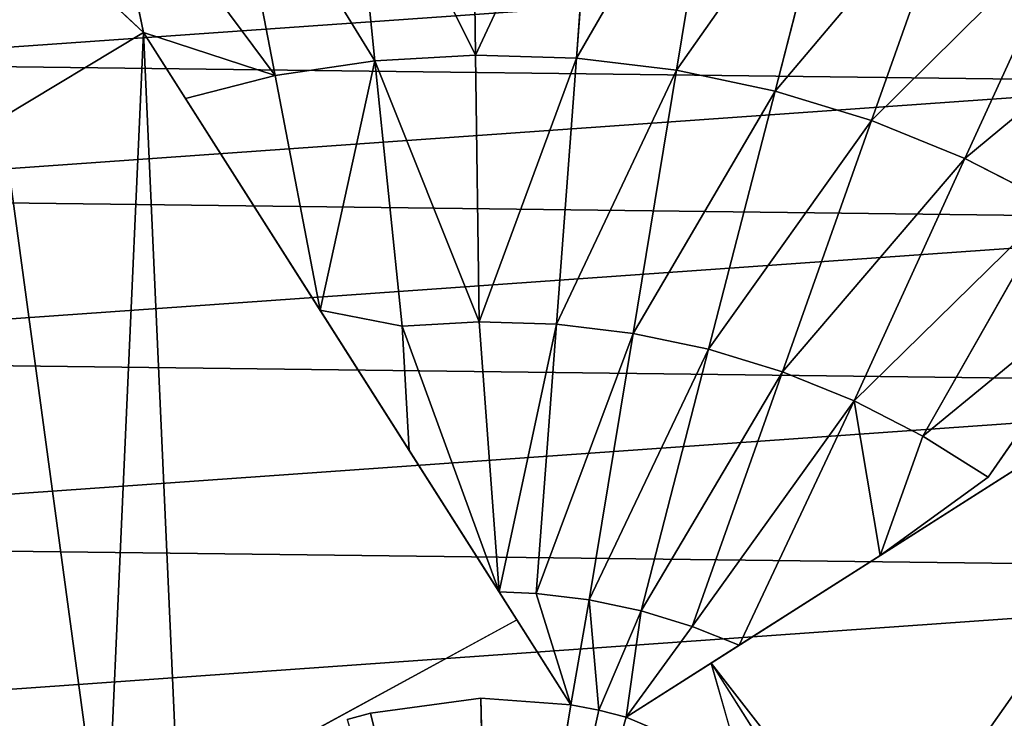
# Model space of a CAD drawing. Extents: x 0 to 602, y -131 to 3.
# Tile 120 of 167: x 340.517 to 341.619, y -6.519 to -5.737. Entities that reach past the tile are written whole.
import ezdxf

# ---------------------------------------------------------------- set-up
doc = ezdxf.new("R2010")
doc.units = 0
doc.header["$LTSCALE"] = 25.4
doc.layers.get('0').update_dxf_attribs({"color": 13, "linetype": 'CONTINUOUS'})

# ---------------------------------------------------------------- blocks, each defined once
blk = doc.blocks.new('PICASSO-LED-8131_STL')
at = {"color": 0}
for p, q in [((125.9683, 264.0598, 60.1689), (126.1321, 264.2346, 60.1041)), ((125.9683, 264.0598, 60.1689), (126.1321, 264.2346, 60.1041)), ((125.8731, 264.2183, 60.1783), (125.9683, 264.0598, 60.1689)), ((125.8731, 264.2183, 60.1783), (125.9683, 264.0598, 60.1689)), ((125.9202, 263.9123, 60.1913), (126.1762, 264.1029, 60.1041)), ((125.9202, 263.9123, 60.1913), (126.1762, 264.1029, 60.1041)), ((125.9683, 264.0598, 60.1689), (126.1762, 264.1029, 60.1041)), ((125.9683, 264.0598, 60.1689), (126.1762, 264.1029, 60.1041)), ((125.9683, 264.0598, 60.1689), (125.3111, 263.6418, 58.6068)), ((125.9683, 264.0598, 60.1689), (125.3111, 263.6418, 58.6068)), ((125.9683, 264.0598, 60.1689), (125.8947, 264.0129, 60.1918)), ((125.9202, 263.9123, 60.1913), (125.9683, 264.0598, 60.1689)), ((125.1048, 264.0209, 58.6656), (125.3111, 263.6418, 58.6068)), ((125.8947, 264.0129, 60.1918), (125.6577, 263.8622, 60.254)), ((125.8947, 264.0129, 60.1918), (125.6577, 263.8622, 60.254)), ((125.8947, 264.0129, 60.1918), (125.9202, 263.9123, 60.1913)), ((125.9202, 263.9123, 60.1913), (126.2085, 263.9679, 60.1041)), ((125.9202, 263.9123, 60.1913), (126.2085, 263.9679, 60.1041)), ((125.6577, 263.8622, 60.254), (125.9202, 263.9123, 60.1913)), ((125.6577, 263.8622, 60.254), (125.9202, 263.9123, 60.1913)), ((125.9366, 263.8007, 60.1913), (125.9202, 263.9123, 60.1913)), ((125.9366, 263.8007, 60.1913), (125.9202, 263.9123, 60.1913)), ((125.6577, 263.8622, 60.254), (125.5006, 263.7623, 60.286)), ((125.6397, 263.7703, 60.2603), (125.6577, 263.8622, 60.254)), ((125.6577, 263.8622, 60.254), (125.9366, 263.8007, 60.1913)), ((125.6577, 263.8622, 60.254), (125.9366, 263.8007, 60.1913)), ((125.1997, 263.8317, 58.6068), (125.2069, 263.8057, 58.6068)), ((125.9366, 263.8007, 60.1913), (126.2287, 263.8305, 60.1041)), ((125.9366, 263.8007, 60.1913), (126.2287, 263.8305, 60.1041)), ((124.6675, 263.6709, 58.4261), (125.2069, 263.8057, 58.6068)), ((124.6675, 263.6709, 58.4261), (125.2069, 263.8057, 58.6068)), ((125.2069, 263.8057, 58.6068), (125.2234, 263.6821, 58.6068)), ((125.6397, 263.7703, 60.2603), (125.9366, 263.8007, 60.1913)), ((125.6397, 263.7703, 60.2603), (125.9366, 263.8007, 60.1913)), ((125.9431, 263.688, 60.1913), (125.9366, 263.8007, 60.1913)), ((125.9431, 263.688, 60.1913), (125.9366, 263.8007, 60.1913)), ((125.3426, 263.6618, 60.311), (125.6397, 263.7703, 60.2603)), ((125.3426, 263.6618, 60.311), (125.6397, 263.7703, 60.2603)), ((125.5006, 263.7623, 60.286), (125.3426, 263.6618, 60.311)), ((125.5006, 263.7623, 60.286), (125.3426, 263.6618, 60.311)), ((125.5006, 263.7623, 60.286), (125.6397, 263.7703, 60.2603)), ((125.6397, 263.7703, 60.2603), (125.6447, 263.684, 60.2603)), ((125.6397, 263.7703, 60.2603), (125.6447, 263.684, 60.2603)), ((125.3426, 263.6618, 60.311), (125.6447, 263.684, 60.2603)), ((125.3426, 263.6618, 60.311), (125.6447, 263.684, 60.2603)), ((125.642, 263.5976, 60.2603), (125.6447, 263.684, 60.2603)), ((125.642, 263.5976, 60.2603), (125.6447, 263.684, 60.2603)), ((125.6447, 263.684, 60.2603), (125.9431, 263.688, 60.1913)), ((125.6447, 263.684, 60.2603), (125.9431, 263.688, 60.1913)), ((125.9396, 263.5752, 60.1913), (125.9431, 263.688, 60.1913)), ((125.9396, 263.5752, 60.1913), (125.9431, 263.688, 60.1913)), ((125.9431, 263.688, 60.1913), (126.2367, 263.6919, 60.1041)), ((125.9431, 263.688, 60.1913), (126.2367, 263.6919, 60.1041)), ((125.2234, 263.6821, 58.6068), (124.6675, 263.6709, 58.4261)), ((125.2234, 263.6821, 58.6068), (124.6675, 263.6709, 58.4261)), ((125.2234, 263.6821, 58.6068), (125.2162, 263.5815, 58.6068)), ((124.6675, 263.6709, 58.4261), (125.2162, 263.5815, 58.6068)), ((124.6675, 263.6709, 58.4261), (125.2024, 263.5193, 58.6068)), ((125.2102, 263.5502, 58.6068), (124.6675, 263.6709, 58.4261)), ((124.6675, 263.6709, 58.4261), (125.2162, 263.5815, 58.6068)), ((125.2102, 263.5502, 58.6068), (124.6675, 263.6709, 58.4261)), ((124.6675, 263.6709, 58.4261), (125.2024, 263.5193, 58.6068)), ((125.2162, 263.5815, 58.6068), (125.3426, 263.6618, 60.311)), ((125.2162, 263.5815, 58.6068), (125.3426, 263.6618, 60.311)), ((125.3426, 263.6618, 60.311), (125.3408, 263.6202, 60.311)), ((125.3426, 263.6618, 60.311), (125.3408, 263.6202, 60.311)), ((125.642, 263.5976, 60.2603), (125.3426, 263.6618, 60.311)), ((125.642, 263.5976, 60.2603), (125.3426, 263.6618, 60.311)), ((125.2162, 263.5815, 58.6068), (125.3111, 263.6418, 58.6068)), ((125.2162, 263.5815, 58.6068), (125.3408, 263.6202, 60.311)), ((125.2162, 263.5815, 58.6068), (125.3408, 263.6202, 60.311)), ((125.3408, 263.6202, 60.311), (125.3336, 263.5609, 60.311)), ((125.3408, 263.6202, 60.311), (125.3336, 263.5609, 60.311)), ((125.3408, 263.6202, 60.311), (125.642, 263.5976, 60.2603)), ((125.3408, 263.6202, 60.311), (125.642, 263.5976, 60.2603)), ((125.642, 263.5976, 60.2603), (125.6317, 263.5117, 60.2603)), ((125.642, 263.5976, 60.2603), (125.6317, 263.5117, 60.2603)), ((125.642, 263.5976, 60.2603), (125.9396, 263.5752, 60.1913)), ((125.642, 263.5976, 60.2603), (125.9396, 263.5752, 60.1913)), ((125.2162, 263.5815, 58.6068), (125.2102, 263.5502, 58.6068)), ((125.2162, 263.5815, 58.6068), (125.2102, 263.5502, 58.6068)), ((125.2162, 263.5815, 58.6068), (125.3336, 263.5609, 60.311)), ((125.2162, 263.5815, 58.6068), (125.3336, 263.5609, 60.311)), ((125.9396, 263.5752, 60.1913), (125.9262, 263.4631, 60.1913)), ((125.9396, 263.5752, 60.1913), (125.9262, 263.4631, 60.1913)), ((125.9396, 263.5752, 60.1913), (126.2324, 263.5532, 60.1041)), ((125.9396, 263.5752, 60.1913), (126.2324, 263.5532, 60.1041)), ((125.2102, 263.5502, 58.6068), (125.3336, 263.5609, 60.311)), ((125.2102, 263.5502, 58.6068), (125.3336, 263.5609, 60.311)), ((125.3336, 263.5609, 60.311), (125.3213, 263.5025, 60.311)), ((125.3336, 263.5609, 60.311), (125.3213, 263.5025, 60.311)), ((125.3336, 263.5609, 60.311), (125.6317, 263.5117, 60.2603)), ((125.3336, 263.5609, 60.311), (125.6317, 263.5117, 60.2603)), ((125.2102, 263.5502, 58.6068), (125.2024, 263.5193, 58.6068)), ((125.2102, 263.5502, 58.6068), (125.2024, 263.5193, 58.6068)), ((125.2102, 263.5502, 58.6068), (125.3213, 263.5025, 60.311)), ((125.2102, 263.5502, 58.6068), (125.3213, 263.5025, 60.311)), ((125.2024, 263.5193, 58.6068), (125.1483, 263.3916, 58.6068)), ((125.2024, 263.5193, 58.6068), (125.1483, 263.3916, 58.6068)), ((125.2024, 263.5193, 58.6068), (125.2628, 263.4244, 58.6068)), ((125.2828, 263.3929, 60.311), (125.2024, 263.5193, 58.6068)), ((125.2024, 263.5193, 58.6068), (125.2628, 263.4244, 58.6068)), ((125.2024, 263.5193, 58.6068), (125.3213, 263.5025, 60.311)), ((125.2024, 263.5193, 58.6068), (125.3213, 263.5025, 60.311)), ((125.2024, 263.5193, 58.6068), (125.3039, 263.4454, 60.311)), ((125.2024, 263.5193, 58.6068), (125.3039, 263.4454, 60.311)), ((125.2828, 263.3929, 60.311), (125.2024, 263.5193, 58.6068)), ((125.6317, 263.5117, 60.2603), (125.6139, 263.4272, 60.2603)), ((125.6317, 263.5117, 60.2603), (125.6139, 263.4272, 60.2603)), ((125.6317, 263.5117, 60.2603), (125.9262, 263.4631, 60.1913)), ((125.6317, 263.5117, 60.2603), (125.9262, 263.4631, 60.1913)), ((125.3213, 263.5025, 60.311), (125.3039, 263.4454, 60.311)), ((125.3213, 263.5025, 60.311), (125.3039, 263.4454, 60.311)), ((125.3213, 263.5025, 60.311), (125.6139, 263.4272, 60.2603)), ((125.3213, 263.5025, 60.311), (125.6139, 263.4272, 60.2603)), ((125.9262, 263.4631, 60.1913), (125.9029, 263.3527, 60.1913)), ((125.9262, 263.4631, 60.1913), (125.9029, 263.3527, 60.1913)), ((125.9262, 263.4631, 60.1913), (126.2159, 263.4153, 60.1041)), ((125.9262, 263.4631, 60.1913), (126.2159, 263.4153, 60.1041)), ((125.3039, 263.4454, 60.311), (125.2828, 263.3929, 60.311)), ((125.3039, 263.4454, 60.311), (125.2828, 263.3929, 60.311)), ((125.3039, 263.4454, 60.311), (125.5886, 263.3445, 60.2603)), ((125.3039, 263.4454, 60.311), (125.5886, 263.3445, 60.2603)), ((125.2628, 263.4244, 58.6068), (125.0989, 263.3202, 58.6068)), ((125.2628, 263.4244, 58.6068), (125.1483, 263.3916, 58.6068)), ((125.2628, 263.4244, 58.6068), (125.6808, 262.7672, 60.1689)), ((125.2628, 263.4244, 58.6068), (125.6808, 262.7672, 60.1689)), ((125.6139, 263.4272, 60.2603), (125.5886, 263.3445, 60.2603)), ((125.6139, 263.4272, 60.2603), (125.5886, 263.3445, 60.2603)), ((125.6139, 263.4272, 60.2603), (125.9029, 263.3527, 60.1913)), ((125.6139, 263.4272, 60.2603), (125.9029, 263.3527, 60.1913)), ((125.5562, 263.2643, 60.2603), (125.2828, 263.3929, 60.311)), ((125.2828, 263.3929, 60.311), (125.3833, 263.2349, 60.286)), ((125.5562, 263.2643, 60.2603), (125.2828, 263.3929, 60.311)), ((125.2828, 263.3929, 60.311), (125.3833, 263.2349, 60.286)), ((125.5562, 263.2643, 60.2603), (125.5886, 263.3445, 60.2603)), ((125.5562, 263.2643, 60.2603), (125.5886, 263.3445, 60.2603)), ((125.5886, 263.3445, 60.2603), (125.8699, 263.2448, 60.1913)), ((125.5886, 263.3445, 60.2603), (125.8699, 263.2448, 60.1913)), ((125.9029, 263.3527, 60.1913), (125.8699, 263.2448, 60.1913)), ((125.9029, 263.3527, 60.1913), (125.8699, 263.2448, 60.1913)), ((125.9029, 263.3527, 60.1913), (126.1873, 263.2794, 60.1041)), ((125.9029, 263.3527, 60.1913), (126.1873, 263.2794, 60.1041)), ((125.5562, 263.2643, 60.2603), (125.3833, 263.2349, 60.286)), ((125.5562, 263.2643, 60.2603), (125.3833, 263.2349, 60.286)), ((125.5168, 263.1874, 60.2603), (125.5562, 263.2643, 60.2603)), ((125.5168, 263.1874, 60.2603), (125.5562, 263.2643, 60.2603)), ((125.8276, 263.1402, 60.1913), (125.5562, 263.2643, 60.2603)), ((125.8276, 263.1402, 60.1913), (125.5562, 263.2643, 60.2603)), ((125.8276, 263.1402, 60.1913), (125.8699, 263.2448, 60.1913)), ((125.8276, 263.1402, 60.1913), (125.8699, 263.2448, 60.1913)), ((125.8699, 263.2448, 60.1913), (126.1467, 263.1467, 60.1041)), ((125.8699, 263.2448, 60.1913), (126.1467, 263.1467, 60.1041)), ((125.5168, 263.1874, 60.2603), (125.3833, 263.2349, 60.286)), ((125.4707, 263.1142, 60.2603), (125.3833, 263.2349, 60.286)), ((125.5168, 263.1874, 60.2603), (125.3833, 263.2349, 60.286)), ((125.3833, 263.2349, 60.286), (125.4832, 263.0778, 60.254)), ((125.4707, 263.1142, 60.2603), (125.5168, 263.1874, 60.2603)), ((125.4707, 263.1142, 60.2603), (125.5168, 263.1874, 60.2603)), ((125.7761, 263.0397, 60.1913), (125.5168, 263.1874, 60.2603)), ((125.7761, 263.0397, 60.1913), (125.5168, 263.1874, 60.2603)), ((125.7761, 263.0397, 60.1913), (125.8276, 263.1402, 60.1913)), ((125.7761, 263.0397, 60.1913), (125.8276, 263.1402, 60.1913)), ((126.0946, 263.018, 60.1041), (125.8276, 263.1402, 60.1913)), ((126.0946, 263.018, 60.1041), (125.8276, 263.1402, 60.1913)), ((125.716, 262.9442, 60.1913), (125.4707, 263.1142, 60.2603))]:
    blk.add_line(p, q, dxfattribs=at)
mesh = blk.add_polyface(dxfattribs=at)
corners = [(109.6675, 236.1709, 57.9276), (122.6675, 263.6709, 57.9276), (109.6675, 371.1709, 57.9276), (122.9354, 262.6709, 57.9276), (134.6675, 236.1709, 57.9276), (123.6675, 261.9389, 57.9276), (124.6675, 261.6709, 57.9276), (125.6675, 261.9389, 57.9276), (126.3995, 262.6709, 57.9276), (126.6675, 263.6709, 57.9276), (126.6675, 343.6709, 57.9276), (122.9354, 344.6709, 57.9276), (134.6675, 371.1709, 57.9276), (122.6675, 343.6709, 57.9276), (123.6675, 345.403, 57.9276), (124.6675, 345.6709, 57.9276), (125.6675, 345.403, 57.9276), (126.3995, 344.6709, 57.9276), (122.9354, 264.6709, 57.9276), (122.9354, 342.6709, 57.9276), (123.6675, 341.9389, 57.9276), (123.6675, 265.403, 57.9276), (124.6675, 341.6709, 57.9276), (124.6675, 265.6709, 57.9276), (125.6675, 341.9389, 57.9276), (125.6675, 265.403, 57.9276), (126.3995, 342.6709, 57.9276), (126.3995, 264.6709, 57.9276)]
mesh.append_faces([[corners[k] for k in face] for face in [(0, 1, 2), (1, 0, 3), (3, 4, 5), (5, 4, 6), (6, 4, 7), (7, 4, 8), (8, 4, 9), (2, 11, 12), (11, 2, 13), (12, 10, 4), (18, 13, 1), (13, 18, 19), (19, 18, 20), (20, 21, 22), (22, 23, 24), (24, 25, 26), (26, 9, 10)]], dxfattribs={"vtx0": -1, "vtx1": -1, "color": 0})
mesh.append_faces([[corners[k] for k in face] for face in [(9, 4, 10), (13, 2, 1)]], dxfattribs={"vtx0": -1, "vtx1": -1, "vtx2": -1, "color": 0})
mesh.append_faces([[corners[k] for k in face] for face in [(3, 0, 4), (12, 11, 14), (12, 14, 15), (12, 15, 16), (12, 16, 17), (12, 17, 10), (20, 18, 21), (22, 21, 23), (24, 23, 25), (26, 25, 27), (26, 27, 9)]], dxfattribs={"vtx0": -1, "vtx2": -1, "color": 0})
mesh = blk.add_polyface(dxfattribs=at)
corners = [(134.6675, 371.1709, 0.9276), (109.6675, 236.1709, 0.9276), (109.6675, 371.1709, 0.9276), (134.6675, 236.1709, 0.9276)]
mesh.append_faces([[corners[k] for k in face] for face in [(0, 1, 2), (1, 0, 3)]], dxfattribs={"vtx0": -1, "color": 0})
mesh = blk.add_polyface(dxfattribs=at)
corners = [(109.6675, 370.3709, 57.1276), (122.6675, 343.6709, 57.1276), (109.6675, 236.9709, 57.1276), (122.9354, 344.6709, 57.1276), (134.6675, 370.3709, 57.1276), (123.6675, 345.403, 57.1276), (124.6675, 345.6709, 57.1276), (125.6675, 345.403, 57.1276), (126.3995, 344.6709, 57.1276), (126.6675, 343.6709, 57.1276), (126.6675, 263.6709, 57.1276), (122.9354, 262.6709, 57.1276), (134.6675, 236.9709, 57.1276), (122.6675, 263.6709, 57.1276), (123.6675, 261.9389, 57.1276), (124.6675, 261.6709, 57.1276), (125.6675, 261.9389, 57.1276), (126.3995, 262.6709, 57.1276), (122.9354, 342.6709, 57.1276), (122.9354, 264.6709, 57.1276), (123.6675, 341.9389, 57.1276), (123.6675, 265.403, 57.1276), (124.6675, 341.6709, 57.1276), (124.6675, 265.6709, 57.1276), (125.6675, 341.9389, 57.1276), (125.6675, 265.403, 57.1276), (126.3995, 342.6709, 57.1276), (126.3995, 264.6709, 57.1276)]
mesh.append_faces([[corners[k] for k in face] for face in [(0, 1, 2), (1, 0, 3), (3, 4, 5), (5, 4, 6), (6, 4, 7), (7, 4, 8), (8, 4, 9), (2, 11, 12), (11, 2, 13), (12, 10, 4), (18, 13, 1), (13, 18, 19), (19, 20, 21), (21, 22, 23), (23, 24, 25), (25, 26, 27), (27, 9, 10)]], dxfattribs={"vtx0": -1, "vtx1": -1, "color": 0})
mesh.append_faces([[corners[k] for k in face] for face in [(9, 4, 10), (13, 2, 1)]], dxfattribs={"vtx0": -1, "vtx1": -1, "vtx2": -1, "color": 0})
mesh.append_faces([[corners[k] for k in face] for face in [(3, 0, 4), (12, 11, 14), (12, 14, 15), (12, 15, 16), (12, 16, 17), (12, 17, 10), (19, 18, 20), (21, 20, 22), (23, 22, 24), (25, 24, 26), (27, 26, 9)]], dxfattribs={"vtx0": -1, "vtx2": -1, "color": 0})
mesh = blk.add_polyface(dxfattribs=at)
corners = [(134.6675, 236.9709, 1.7276), (109.6675, 370.3709, 1.7276), (109.6675, 236.9709, 1.7276), (134.6675, 370.3709, 1.7276)]
mesh.append_faces([[corners[k] for k in face] for face in [(0, 1, 2), (1, 0, 3)]], dxfattribs={"vtx0": -1, "color": 0})
mesh = blk.add_polyface(dxfattribs=at)
corners = [(121.8848, 263.9814, 57.9568), (121.8931, 263.2933, 57.9568), (121.8677, 263.6371, 57.9568), (121.944, 264.321, 57.9568), (121.9605, 262.9552, 57.9568), (122.0445, 264.6508, 57.9568), (122.069, 262.628, 57.9568), (122.1848, 264.9657, 57.9568), (122.2168, 262.3166, 57.9568), (122.3628, 265.261, 57.9568), (122.4018, 262.0257, 57.9568), (122.5756, 265.5321, 57.9568), (122.6212, 261.7597, 57.9568), (122.8202, 265.7751, 57.9568), (122.8716, 261.5227, 57.9568), (123.0928, 265.9861, 57.9568), (123.0697, 263.5871, 57.9568), (123.0922, 263.9512, 57.9568), (123.278, 264.4643, 57.9568), (123.3892, 266.1621, 57.9568), (123.3775, 264.6175, 57.9568), (123.7706, 264.9959, 57.9568), (123.7051, 266.3003, 57.9568), (124.0355, 266.3987, 57.9568), (124.2681, 265.2202, 57.9568), (124.3755, 266.4557, 57.9568), (124.6293, 265.2705, 57.9568), (124.7199, 266.4704, 57.9568), (125.1691, 265.1902, 57.9568), (125.0635, 266.4428, 57.9568), (125.4012, 266.3731, 57.9568), (125.5002, 265.0372, 57.9568), (125.7277, 266.2625, 57.9568), (125.9109, 264.6779, 57.9568), (126.0381, 266.1125, 57.9568), (126.1066, 264.3701, 57.9568), (126.3278, 265.9256, 57.9568), (126.2579, 263.8458, 57.9568), (123.1492, 261.3183, 57.9568), (123.1302, 263.2274, 57.9568), (123.2706, 262.8907, 57.9568), (123.4498, 261.1496, 57.9568), (123.614, 262.4667, 57.9568), (123.7689, 261.019, 57.9568), (124.08, 262.1827, 57.9568), (124.1016, 260.9287, 57.9568), (124.6143, 262.0718, 57.9568), (124.4428, 260.8799, 57.9568), (124.7875, 260.8735, 57.9568), (125.1547, 262.1469, 57.9568), (125.1304, 260.9095, 57.9568), (125.4662, 260.9873, 57.9568), (125.6385, 262.3993, 57.9568), (125.79, 261.1057, 57.9568), (125.7772, 262.5182, 57.9568), (126.1, 262.9582, 57.9568), (126.0967, 261.2632, 57.9568), (126.3817, 261.457, 57.9568), (126.2562, 263.481, 57.9568), (126.5922, 265.7045, 57.9568), (126.6408, 261.6844, 57.9568), (126.8276, 265.4525, 57.9568), (126.87, 261.942, 57.9568), (127.0301, 265.1736, 57.9568), (127.0657, 262.2258, 57.9568), (127.1969, 264.8719, 57.9568), (127.2251, 262.5314, 57.9568), (127.3253, 264.5519, 57.9568), (127.3458, 262.8544, 57.9568), (127.4134, 264.2186, 57.9568), (127.4258, 263.1897, 57.9568), (127.4599, 263.877, 57.9568), (127.4641, 263.5323, 57.9568)]
mesh.append_faces([[corners[k] for k in face] for face in [(0, 1, 2), (70, 71, 72)]], dxfattribs={"vtx0": -1, "color": 0})
mesh.append_faces([[corners[k] for k in face] for face in [(1, 3, 4), (4, 5, 6), (6, 7, 8), (8, 9, 10), (10, 11, 12), (12, 13, 14), (16, 15, 17), (17, 15, 18), (18, 19, 20), (20, 19, 21), (21, 23, 24), (24, 25, 26), (26, 27, 28), (28, 30, 31), (31, 32, 33), (33, 34, 35), (35, 36, 37), (38, 40, 41), (41, 42, 43), (43, 44, 45), (45, 46, 47), (47, 46, 48), (48, 49, 50), (50, 49, 51), (51, 52, 53), (53, 55, 56), (56, 55, 57), (57, 59, 60), (60, 61, 62), (62, 63, 64), (64, 65, 66), (66, 67, 68), (68, 69, 70)]], dxfattribs={"vtx0": -1, "vtx1": -1, "color": 0})
mesh.append_faces([[corners[k] for k in face] for face in [(14, 15, 16), (57, 37, 36)]], dxfattribs={"vtx0": -1, "vtx1": -1, "vtx2": -1, "color": 0})
mesh.append_faces([[corners[k] for k in face] for face in [(1, 0, 3), (4, 3, 5), (6, 5, 7), (8, 7, 9), (10, 9, 11), (12, 11, 13), (14, 13, 15), (18, 15, 19), (21, 19, 22), (21, 22, 23), (24, 23, 25), (26, 25, 27), (28, 27, 29), (28, 29, 30), (31, 30, 32), (33, 32, 34), (35, 34, 36), (16, 38, 14), (38, 16, 39), (38, 39, 40), (41, 40, 42), (43, 42, 44), (45, 44, 46), (48, 46, 49), (51, 49, 52), (53, 52, 54), (53, 54, 55), (57, 55, 58), (57, 58, 37), (57, 36, 59), (60, 59, 61), (62, 61, 63), (64, 63, 65), (66, 65, 67), (68, 67, 69), (70, 69, 71)]], dxfattribs={"vtx0": -1, "vtx2": -1, "color": 0})
mesh = blk.add_polyface(dxfattribs=at)
corners = [(123.1742, 263.8131, 51.9568), (123.209, 263.3205, 51.9568), (123.1712, 263.5653, 51.9568), (123.218, 264.0569, 51.9568), (123.2866, 263.0852, 51.9568), (123.3013, 264.2902, 51.9568), (123.4018, 262.8659, 51.9568), (123.4219, 264.5067, 51.9568), (123.5516, 262.6686, 51.9568), (123.5764, 264.7003, 51.9568), (123.7318, 262.4986, 51.9568), (123.7607, 264.8658, 51.9568), (123.9375, 262.3605, 51.9568), (123.9698, 264.9988, 51.9568), (124.1631, 262.2583, 51.9568), (124.1978, 265.0955, 51.9568), (124.4025, 262.1945, 51.9568), (124.4387, 265.1534, 51.9568), (124.6491, 262.171, 51.9568), (124.6858, 265.1708, 51.9568), (124.8963, 262.1885, 51.9568), (124.9325, 265.1473, 51.9568), (125.1371, 262.2463, 51.9568), (125.1719, 265.0836, 51.9568), (125.3652, 262.3431, 51.9568), (125.3975, 264.9813, 51.9568), (125.5743, 262.476, 51.9568), (125.6032, 264.8433, 51.9568), (125.7586, 262.6416, 51.9568), (125.7834, 264.6733, 51.9568), (125.9131, 262.8352, 51.9568), (125.9332, 264.4759, 51.9568), (126.0337, 263.0516, 51.9568), (126.0484, 264.2566, 51.9568), (126.117, 263.2849, 51.9568), (126.126, 264.0213, 51.9568), (126.1607, 263.5288, 51.9568), (126.1638, 263.7765, 51.9568)]
mesh.append_faces([[corners[k] for k in face] for face in [(0, 1, 2), (36, 35, 37)]], dxfattribs={"vtx0": -1, "color": 0})
mesh.append_faces([[corners[k] for k in face] for face in [(1, 3, 4), (4, 5, 6), (6, 7, 8), (8, 9, 10), (10, 11, 12), (12, 13, 14), (14, 15, 16), (16, 17, 18), (18, 19, 20), (20, 21, 22), (22, 23, 24), (24, 25, 26), (26, 27, 28), (28, 29, 30), (30, 31, 32), (32, 33, 34), (34, 35, 36)]], dxfattribs={"vtx0": -1, "vtx1": -1, "color": 0})
mesh.append_faces([[corners[k] for k in face] for face in [(1, 0, 3), (4, 3, 5), (6, 5, 7), (8, 7, 9), (10, 9, 11), (12, 11, 13), (14, 13, 15), (16, 15, 17), (18, 17, 19), (20, 19, 21), (22, 21, 23), (24, 23, 25), (26, 25, 27), (28, 27, 29), (30, 29, 31), (32, 31, 33), (34, 33, 35)]], dxfattribs={"vtx0": -1, "vtx2": -1, "color": 0})
mesh = blk.add_polyface(dxfattribs=at)
corners = [(125.9683, 264.0598, 60.1689), (125.1048, 264.0209, 58.6656), (125.3111, 263.6418, 58.6068), (125.0182, 264.1023, 58.6068), (125.8731, 264.2183, 60.1783), (124.914, 264.2662, 58.6068), (125.775, 264.3753, 60.1814), (125.5712, 264.6842, 60.1689), (125.6744, 264.5307, 60.1783)]
mesh.append_faces([[corners[k] for k in face] for face in [(0, 1, 2), (7, 6, 8)]], dxfattribs={"vtx0": -1, "color": 0})
mesh.append_faces([[corners[k] for k in face] for face in [(1, 0, 3), (3, 4, 5), (5, 6, 7)]], dxfattribs={"vtx0": -1, "vtx1": -1, "color": 0})
mesh.append_faces([[corners[k] for k in face] for face in [(3, 0, 4), (5, 4, 6)]], dxfattribs={"vtx0": -1, "vtx2": -1, "color": 0})
mesh = blk.add_polyface(dxfattribs=at)
corners = [(126.1321, 264.2346, 60.1041), (125.8731, 264.2183, 60.1783), (125.9683, 264.0598, 60.1689)]
mesh.append_faces([[corners[k] for k in face] for face in [(0, 1, 2)]], dxfattribs={"color": 0})
mesh = blk.add_polyface(dxfattribs=at)
corners = [(126.1762, 264.1029, 60.1041), (126.1321, 264.2346, 60.1041), (125.9683, 264.0598, 60.1689)]
mesh.append_faces([[corners[k] for k in face] for face in [(0, 1, 2)]], dxfattribs={"color": 0})
mesh = blk.add_polyface(dxfattribs=at)
corners = [(126.1762, 264.1029, 60.1041), (125.9683, 264.0598, 60.1689), (125.9202, 263.9123, 60.1913)]
mesh.append_faces([[corners[k] for k in face] for face in [(0, 1, 2)]], dxfattribs={"color": 0})
mesh = blk.add_polyface(dxfattribs=at)
corners = [(126.2085, 263.9679, 60.1041), (126.1762, 264.1029, 60.1041), (125.9202, 263.9123, 60.1913)]
mesh.append_faces([[corners[k] for k in face] for face in [(0, 1, 2)]], dxfattribs={"color": 0})
mesh = blk.add_polyface(dxfattribs=at)
corners = [(125.3426, 263.6618, 60.311), (125.3111, 263.6418, 58.6068), (125.2162, 263.5815, 58.6068), (125.9683, 264.0598, 60.1689), (125.8947, 264.0129, 60.1918), (125.6577, 263.8622, 60.254), (125.5006, 263.7623, 60.286)]
mesh.append_faces([[corners[k] for k in face] for face in [(0, 1, 2), (5, 0, 6)]], dxfattribs={"vtx0": -1, "color": 0})
mesh.append_faces([[corners[k] for k in face] for face in [(1, 0, 3), (3, 0, 4), (4, 0, 5)]], dxfattribs={"vtx0": -1, "vtx1": -1, "color": 0})
mesh = blk.add_polyface(dxfattribs=at)
corners = [(125.9202, 263.9123, 60.1913), (125.8947, 264.0129, 60.1918), (125.6577, 263.8622, 60.254)]
mesh.append_faces([[corners[k] for k in face] for face in [(0, 1, 2)]], dxfattribs={"color": 0})
mesh = blk.add_polyface(dxfattribs=at)
corners = [(125.9366, 263.8007, 60.1913), (126.2085, 263.9679, 60.1041), (125.9202, 263.9123, 60.1913), (126.2287, 263.8305, 60.1041)]
mesh.append_faces([[corners[k] for k in face] for face in [(0, 1, 2), (1, 0, 3)]], dxfattribs={"vtx0": -1, "color": 0})
mesh = blk.add_polyface(dxfattribs=at)
corners = [(125.9366, 263.8007, 60.1913), (125.9202, 263.9123, 60.1913), (125.6577, 263.8622, 60.254)]
mesh.append_faces([[corners[k] for k in face] for face in [(0, 1, 2)]], dxfattribs={"color": 0})
mesh = blk.add_polyface(dxfattribs=at)
corners = [(125.9366, 263.8007, 60.1913), (125.6577, 263.8622, 60.254), (125.6397, 263.7703, 60.2603)]
mesh.append_faces([[corners[k] for k in face] for face in [(0, 1, 2)]], dxfattribs={"color": 0})
mesh = blk.add_polyface(dxfattribs=at)
corners = [(125.2069, 263.8057, 58.6068), (125.1997, 263.8317, 58.6068), (124.6675, 263.6709, 58.4261)]
mesh.append_faces([[corners[k] for k in face] for face in [(0, 1, 2)]], dxfattribs={"color": 0})
mesh = blk.add_polyface(dxfattribs=at)
corners = [(125.9431, 263.688, 60.1913), (126.2287, 263.8305, 60.1041), (125.9366, 263.8007, 60.1913), (126.2367, 263.6919, 60.1041)]
mesh.append_faces([[corners[k] for k in face] for face in [(0, 1, 2), (1, 0, 3)]], dxfattribs={"vtx0": -1, "color": 0})
mesh = blk.add_polyface(dxfattribs=at)
corners = [(125.2234, 263.6821, 58.6068), (125.2069, 263.8057, 58.6068), (124.6675, 263.6709, 58.4261)]
mesh.append_faces([[corners[k] for k in face] for face in [(0, 1, 2)]], dxfattribs={"color": 0})
mesh = blk.add_polyface(dxfattribs=at)
corners = [(125.6447, 263.684, 60.2603), (125.9366, 263.8007, 60.1913), (125.6397, 263.7703, 60.2603), (125.9431, 263.688, 60.1913)]
mesh.append_faces([[corners[k] for k in face] for face in [(0, 1, 2), (1, 0, 3)]], dxfattribs={"vtx0": -1, "color": 0})
mesh = blk.add_polyface(dxfattribs=at)
corners = [(125.6397, 263.7703, 60.2603), (125.5006, 263.7623, 60.286), (125.3426, 263.6618, 60.311)]
mesh.append_faces([[corners[k] for k in face] for face in [(0, 1, 2)]], dxfattribs={"color": 0})
mesh = blk.add_polyface(dxfattribs=at)
corners = [(125.6447, 263.684, 60.2603), (125.6397, 263.7703, 60.2603), (125.3426, 263.6618, 60.311)]
mesh.append_faces([[corners[k] for k in face] for face in [(0, 1, 2)]], dxfattribs={"color": 0})
mesh = blk.add_polyface(dxfattribs=at)
corners = [(125.6447, 263.684, 60.2603), (125.3426, 263.6618, 60.311), (125.642, 263.5976, 60.2603)]
mesh.append_faces([[corners[k] for k in face] for face in [(0, 1, 2)]], dxfattribs={"color": 0})
mesh = blk.add_polyface(dxfattribs=at)
corners = [(125.9396, 263.5752, 60.1913), (125.6447, 263.684, 60.2603), (125.642, 263.5976, 60.2603), (125.9431, 263.688, 60.1913)]
mesh.append_faces([[corners[k] for k in face] for face in [(0, 1, 2), (1, 0, 3)]], dxfattribs={"vtx0": -1, "color": 0})
mesh = blk.add_polyface(dxfattribs=at)
corners = [(126.2324, 263.5532, 60.1041), (125.9431, 263.688, 60.1913), (125.9396, 263.5752, 60.1913), (126.2367, 263.6919, 60.1041)]
mesh.append_faces([[corners[k] for k in face] for face in [(0, 1, 2), (1, 0, 3)]], dxfattribs={"vtx0": -1, "color": 0})
mesh = blk.add_polyface(dxfattribs=at)
corners = [(125.2234, 263.6821, 58.6068), (124.6675, 263.6709, 58.4261), (125.2162, 263.5815, 58.6068)]
mesh.append_faces([[corners[k] for k in face] for face in [(0, 1, 2)]], dxfattribs={"color": 0})
mesh = blk.add_polyface(dxfattribs=at)
corners = [(125.2102, 263.5502, 58.6068), (124.6675, 263.6709, 58.4261), (125.2024, 263.5193, 58.6068)]
mesh.append_faces([[corners[k] for k in face] for face in [(0, 1, 2)]], dxfattribs={"color": 0})
mesh = blk.add_polyface(dxfattribs=at)
corners = [(125.2162, 263.5815, 58.6068), (124.6675, 263.6709, 58.4261), (125.2102, 263.5502, 58.6068)]
mesh.append_faces([[corners[k] for k in face] for face in [(0, 1, 2)]], dxfattribs={"color": 0})
mesh = blk.add_polyface(dxfattribs=at)
corners = [(125.2024, 263.5193, 58.6068), (124.6675, 263.6709, 58.4261), (125.1483, 263.3916, 58.6068)]
mesh.append_faces([[corners[k] for k in face] for face in [(0, 1, 2)]], dxfattribs={"color": 0})
mesh = blk.add_polyface(dxfattribs=at)
corners = [(125.3426, 263.6618, 60.311), (125.2162, 263.5815, 58.6068), (125.3408, 263.6202, 60.311)]
mesh.append_faces([[corners[k] for k in face] for face in [(0, 1, 2)]], dxfattribs={"color": 0})
mesh = blk.add_polyface(dxfattribs=at)
corners = [(125.642, 263.5976, 60.2603), (125.3426, 263.6618, 60.311), (125.3408, 263.6202, 60.311)]
mesh.append_faces([[corners[k] for k in face] for face in [(0, 1, 2)]], dxfattribs={"color": 0})
mesh = blk.add_polyface(dxfattribs=at)
corners = [(125.3408, 263.6202, 60.311), (125.2162, 263.5815, 58.6068), (125.3336, 263.5609, 60.311)]
mesh.append_faces([[corners[k] for k in face] for face in [(0, 1, 2)]], dxfattribs={"color": 0})
mesh = blk.add_polyface(dxfattribs=at)
corners = [(125.6317, 263.5117, 60.2603), (125.3408, 263.6202, 60.311), (125.3336, 263.5609, 60.311), (125.642, 263.5976, 60.2603)]
mesh.append_faces([[corners[k] for k in face] for face in [(0, 1, 2), (1, 0, 3)]], dxfattribs={"vtx0": -1, "color": 0})
mesh = blk.add_polyface(dxfattribs=at)
corners = [(125.9262, 263.4631, 60.1913), (125.642, 263.5976, 60.2603), (125.6317, 263.5117, 60.2603), (125.9396, 263.5752, 60.1913)]
mesh.append_faces([[corners[k] for k in face] for face in [(0, 1, 2), (1, 0, 3)]], dxfattribs={"vtx0": -1, "color": 0})
mesh = blk.add_polyface(dxfattribs=at)
corners = [(125.2162, 263.5815, 58.6068), (125.2102, 263.5502, 58.6068), (125.3336, 263.5609, 60.311)]
mesh.append_faces([[corners[k] for k in face] for face in [(0, 1, 2)]], dxfattribs={"color": 0})
mesh = blk.add_polyface(dxfattribs=at)
corners = [(126.2159, 263.4153, 60.1041), (125.9396, 263.5752, 60.1913), (125.9262, 263.4631, 60.1913), (126.2324, 263.5532, 60.1041)]
mesh.append_faces([[corners[k] for k in face] for face in [(0, 1, 2), (1, 0, 3)]], dxfattribs={"vtx0": -1, "color": 0})
mesh = blk.add_polyface(dxfattribs=at)
corners = [(125.3336, 263.5609, 60.311), (125.2102, 263.5502, 58.6068), (125.3213, 263.5025, 60.311)]
mesh.append_faces([[corners[k] for k in face] for face in [(0, 1, 2)]], dxfattribs={"color": 0})
mesh = blk.add_polyface(dxfattribs=at)
corners = [(125.6139, 263.4272, 60.2603), (125.3336, 263.5609, 60.311), (125.3213, 263.5025, 60.311), (125.6317, 263.5117, 60.2603)]
mesh.append_faces([[corners[k] for k in face] for face in [(0, 1, 2), (1, 0, 3)]], dxfattribs={"vtx0": -1, "color": 0})
mesh = blk.add_polyface(dxfattribs=at)
corners = [(125.2102, 263.5502, 58.6068), (125.2024, 263.5193, 58.6068), (125.3213, 263.5025, 60.311)]
mesh.append_faces([[corners[k] for k in face] for face in [(0, 1, 2)]], dxfattribs={"color": 0})
mesh = blk.add_polyface(dxfattribs=at)
corners = [(125.2628, 263.4244, 58.6068), (125.2024, 263.5193, 58.6068), (125.1483, 263.3916, 58.6068)]
mesh.append_faces([[corners[k] for k in face] for face in [(0, 1, 2)]], dxfattribs={"color": 0})
mesh = blk.add_polyface(dxfattribs=at)
corners = [(125.4832, 263.0778, 60.254), (125.2628, 263.4244, 58.6068), (125.6808, 262.7672, 60.1689), (125.3833, 263.2349, 60.286), (125.2828, 263.3929, 60.311), (125.2024, 263.5193, 58.6068)]
mesh.append_faces([[corners[k] for k in face] for face in [(0, 1, 2), (1, 4, 5)]], dxfattribs={"vtx0": -1, "color": 0})
mesh.append_faces([[corners[k] for k in face] for face in [(1, 0, 3), (1, 3, 4)]], dxfattribs={"vtx0": -1, "vtx2": -1, "color": 0})
mesh = blk.add_polyface(dxfattribs=at)
corners = [(125.2024, 263.5193, 58.6068), (125.3039, 263.4454, 60.311), (125.3213, 263.5025, 60.311)]
mesh.append_faces([[corners[k] for k in face] for face in [(0, 1, 2)]], dxfattribs={"color": 0})
mesh = blk.add_polyface(dxfattribs=at)
corners = [(125.2024, 263.5193, 58.6068), (125.2828, 263.3929, 60.311), (125.3039, 263.4454, 60.311)]
mesh.append_faces([[corners[k] for k in face] for face in [(0, 1, 2)]], dxfattribs={"color": 0})
mesh = blk.add_polyface(dxfattribs=at)
corners = [(125.9029, 263.3527, 60.1913), (125.6317, 263.5117, 60.2603), (125.6139, 263.4272, 60.2603), (125.9262, 263.4631, 60.1913)]
mesh.append_faces([[corners[k] for k in face] for face in [(0, 1, 2), (1, 0, 3)]], dxfattribs={"vtx0": -1, "color": 0})
mesh = blk.add_polyface(dxfattribs=at)
corners = [(125.5886, 263.3445, 60.2603), (125.3213, 263.5025, 60.311), (125.3039, 263.4454, 60.311), (125.6139, 263.4272, 60.2603)]
mesh.append_faces([[corners[k] for k in face] for face in [(0, 1, 2), (1, 0, 3)]], dxfattribs={"vtx0": -1, "color": 0})
mesh = blk.add_polyface(dxfattribs=at)
corners = [(126.1873, 263.2794, 60.1041), (125.9262, 263.4631, 60.1913), (125.9029, 263.3527, 60.1913), (126.2159, 263.4153, 60.1041)]
mesh.append_faces([[corners[k] for k in face] for face in [(0, 1, 2), (1, 0, 3)]], dxfattribs={"vtx0": -1, "color": 0})
mesh = blk.add_polyface(dxfattribs=at)
corners = [(125.5562, 263.2643, 60.2603), (125.3039, 263.4454, 60.311), (125.2828, 263.3929, 60.311), (125.5886, 263.3445, 60.2603)]
mesh.append_faces([[corners[k] for k in face] for face in [(0, 1, 2), (1, 0, 3)]], dxfattribs={"vtx0": -1, "color": 0})
mesh = blk.add_polyface(dxfattribs=at)
corners = [(125.0563, 262.3701, 60.1689), (125.0175, 263.2336, 58.6656), (124.6384, 263.0273, 58.6068), (125.2628, 263.4244, 58.6068), (125.0989, 263.3202, 58.6068), (125.6808, 262.7672, 60.1689), (125.2148, 262.4653, 60.1783), (125.5273, 262.6641, 60.1783), (125.3719, 262.5634, 60.1814)]
mesh.append_faces([[corners[k] for k in face] for face in [(0, 1, 2), (1, 3, 4), (7, 6, 8)]], dxfattribs={"vtx0": -1, "color": 0})
mesh.append_faces([[corners[k] for k in face] for face in [(3, 1, 5), (5, 6, 7)]], dxfattribs={"vtx0": -1, "vtx1": -1, "color": 0})
mesh.append_faces([[corners[k] for k in face] for face in [(5, 1, 0)]], dxfattribs={"vtx0": -1, "vtx1": -1, "vtx2": -1, "color": 0})
mesh.append_faces([[corners[k] for k in face] for face in [(5, 0, 6)]], dxfattribs={"vtx0": -1, "vtx2": -1, "color": 0})
mesh = blk.add_polyface(dxfattribs=at)
corners = [(125.8699, 263.2448, 60.1913), (125.6139, 263.4272, 60.2603), (125.5886, 263.3445, 60.2603), (125.9029, 263.3527, 60.1913)]
mesh.append_faces([[corners[k] for k in face] for face in [(0, 1, 2), (1, 0, 3)]], dxfattribs={"vtx0": -1, "color": 0})
mesh = blk.add_polyface(dxfattribs=at)
corners = [(125.5562, 263.2643, 60.2603), (125.2828, 263.3929, 60.311), (125.3833, 263.2349, 60.286)]
mesh.append_faces([[corners[k] for k in face] for face in [(0, 1, 2)]], dxfattribs={"color": 0})
mesh = blk.add_polyface(dxfattribs=at)
corners = [(125.8276, 263.1402, 60.1913), (125.5886, 263.3445, 60.2603), (125.5562, 263.2643, 60.2603), (125.8699, 263.2448, 60.1913)]
mesh.append_faces([[corners[k] for k in face] for face in [(0, 1, 2), (1, 0, 3)]], dxfattribs={"vtx0": -1, "color": 0})
mesh = blk.add_polyface(dxfattribs=at)
corners = [(126.1467, 263.1467, 60.1041), (125.9029, 263.3527, 60.1913), (125.8699, 263.2448, 60.1913), (126.1873, 263.2794, 60.1041)]
mesh.append_faces([[corners[k] for k in face] for face in [(0, 1, 2), (1, 0, 3)]], dxfattribs={"vtx0": -1, "color": 0})
mesh = blk.add_polyface(dxfattribs=at)
corners = [(125.5562, 263.2643, 60.2603), (125.3833, 263.2349, 60.286), (125.5168, 263.1874, 60.2603)]
mesh.append_faces([[corners[k] for k in face] for face in [(0, 1, 2)]], dxfattribs={"color": 0})
mesh = blk.add_polyface(dxfattribs=at)
corners = [(125.7761, 263.0397, 60.1913), (125.5562, 263.2643, 60.2603), (125.5168, 263.1874, 60.2603), (125.8276, 263.1402, 60.1913)]
mesh.append_faces([[corners[k] for k in face] for face in [(0, 1, 2), (1, 0, 3)]], dxfattribs={"vtx0": -1, "color": 0})
mesh = blk.add_polyface(dxfattribs=at)
corners = [(126.0946, 263.018, 60.1041), (125.8699, 263.2448, 60.1913), (125.8276, 263.1402, 60.1913), (126.1467, 263.1467, 60.1041)]
mesh.append_faces([[corners[k] for k in face] for face in [(0, 1, 2), (1, 0, 3)]], dxfattribs={"vtx0": -1, "color": 0})
mesh = blk.add_polyface(dxfattribs=at)
corners = [(125.5168, 263.1874, 60.2603), (125.3833, 263.2349, 60.286), (125.4707, 263.1142, 60.2603)]
mesh.append_faces([[corners[k] for k in face] for face in [(0, 1, 2)]], dxfattribs={"color": 0})
mesh = blk.add_polyface(dxfattribs=at)
corners = [(125.716, 262.9442, 60.1913), (125.5168, 263.1874, 60.2603), (125.4707, 263.1142, 60.2603), (125.7761, 263.0397, 60.1913)]
mesh.append_faces([[corners[k] for k in face] for face in [(0, 1, 2), (1, 0, 3)]], dxfattribs={"vtx0": -1, "color": 0})
mesh = blk.add_polyface(dxfattribs=at)
corners = [(126.0313, 262.8944, 60.1041), (125.8276, 263.1402, 60.1913), (125.7761, 263.0397, 60.1913), (126.0946, 263.018, 60.1041)]
mesh.append_faces([[corners[k] for k in face] for face in [(0, 1, 2), (1, 0, 3)]], dxfattribs={"vtx0": -1, "color": 0})

msp = doc.modelspace()

# ---------------------------------------------------------------- block references
at = {"color": 8, "rotation": 90.00000000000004}
msp.add_blockref('PICASSO-LED-8131_STL', (604.715, -131.72, -0.9276), dxfattribs=at)

doc.saveas('drawing.dxf')
